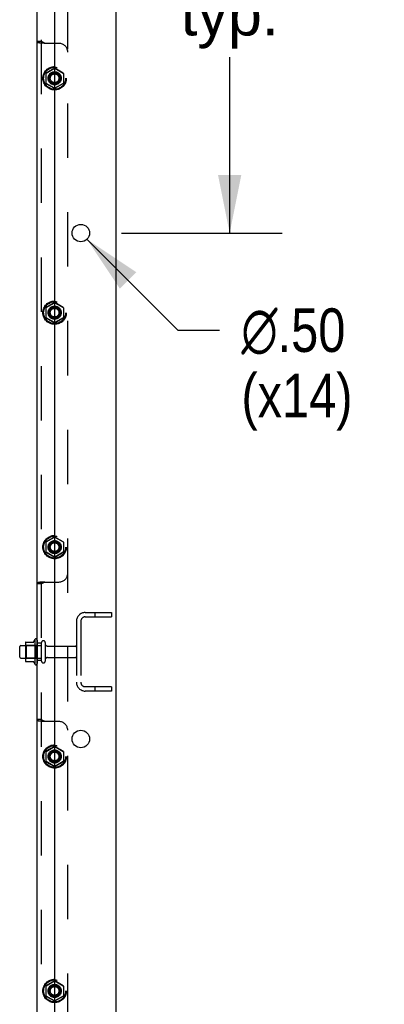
# Model space of a CAD drawing. Header units: inches. Extents: x 0 to 283, y 0 to 183.
# Tile 106 of 114: x 168 to 179, y 83 to 111. Entities that reach past the tile are written whole.
import ezdxf

# ---------------------------------------------------------------- set-up
doc = ezdxf.new("R2010")
doc.units = ezdxf.units.IN
doc.header["$LTSCALE"] = 15.583333
doc.header["$MEASUREMENT"] = 0
doc.linetypes.add('HIDDEN', pattern=[0.2, 0.1, -0.1])
doc.layers.get('0').update_dxf_attribs({"linetype": 'CONTINUOUS'})
for name, color, linetype in [('DEFAULT_2', 8, 'HIDDEN'), ('DIMENSIONS', 7, 'CONTINUOUS'), ('SUBPANEL', 7, 'CONTINUOUS')]:
    doc.layers.add(name, color=color, linetype=linetype)
doc.styles.get("Standard").update_dxf_attribs({"font": 'arial.ttf'})
doc.styles.add('TEXTSTYLE_1', font='gdt', dxfattribs={"width": 0.8})
doc.dimstyles.new('DIMSTYLE_1', dxfattribs={"dimtxt": 1.25, "dimasz": 1.666667, "dimexe": 0.09, "dimexo": 0.07, "dimgap": 0.0375, "dimtad": 0, "dimtih": 1, "dimtoh": 1, "dimzin": 4, "dimdsep": 46, "dimtxsty": 'Standard', "dimblk": '_FILLED', "dimblk1": '_FILLED', "dimblk2": '_FILLED', "dimcen": 0.09, "dimadec": 3, "dimazin": 1, "dimtfac": 1, "dimtdec": 3, "dimtofl": 0, "dimtmove": 0, "dimatfit": 3, "dimldrblk": '_FILLED', "dimfxl": 0, "dimtolj": 1, "dimtzin": 4, "dimarcsym": 0})
doc.dimstyles.new('DIMSTYLE_2', dxfattribs={"dimtxt": 1.25, "dimasz": 1.666667, "dimexe": 0.09, "dimexo": 0.07, "dimgap": 0.09, "dimtad": 0, "dimtih": 1, "dimtoh": 1, "dimzin": 4, "dimdsep": 46, "dimtxsty": 'Standard', "dimblk": '_FILLED', "dimblk1": '_FILLED', "dimblk2": '_FILLED', "dimcen": 0.09, "dimadec": 3, "dimazin": 1, "dimtfac": 1, "dimtdec": 3, "dimtofl": 0, "dimtmove": 0, "dimatfit": 1, "dimldrblk": '_FILLED', "dimfxl": 0, "dimtolj": 1, "dimtzin": 4, "dimarcsym": 0})

# ---------------------------------------------------------------- blocks, each defined once
blk = doc.blocks.new('_FILLED')
at = {"color": 0, "linetype": 'ByBlock'}
blk.add_solid([(0, 0), (-1, 0.2), (-1, -0.2)], dxfattribs=at)
blk = doc.blocks.new('*D15')
at = {"layer": 'DIMENSIONS', "color": 2, "linetype": 'Continuous'}
for p, q in [((171.172, 119.537), (175.77, 119.537)), ((174.27, 119.537), (174.27, 114.451)), ((174.27, 105.037), (174.27, 110.076)), ((171.172, 105.037), (175.77, 105.037))]:
    blk.add_line(p, q, dxfattribs=at)
at = {"layer": 'DIMENSIONS', "color": 2, "linetype": 'Continuous', "xscale": 1.6666666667, "yscale": 1.6666666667, "zscale": 1.6666666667}
for p, rotation in [((174.27, 119.537), 90), ((174.27, 105.037), 270)]:
    blk.add_blockref('_FILLED', p, dxfattribs=dict(at, rotation=rotation))
at = {"layer": 'DIMENSIONS', "color": 2, "linetype": 'Continuous', "insert": (174.27, 113.826), "char_height": 1.25, "width": 4.36803, "attachment_point": 2, "line_spacing_factor": 0.9}
blk.add_mtext('14.50\\Ptyp.', dxfattribs=at)
blk = doc.blocks.new('*D16')
at = {"layer": 'DIMENSIONS', "color": 2, "linetype": 'Continuous'}
for p, q in [((170.182, 104.86), (172.784, 102.255)), ((172.784, 102.255), (173.981, 102.255))]:
    blk.add_line(p, q, dxfattribs=at)
at = {"layer": 'DIMENSIONS', "color": 2, "linetype": 'Continuous', "xscale": 1.6666666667, "yscale": 1.6666666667, "zscale": 1.6666666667, "rotation": 134.9651025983}
blk.add_blockref('_FILLED', (170.182, 104.86), dxfattribs=at)
at = {"layer": 'DIMENSIONS', "color": 2, "linetype": 'Continuous', "insert": (174.606, 102.88), "char_height": 1.25, "width": 4.09232, "attachment_point": 1, "line_spacing_factor": 0.9, "style": 'TEXTSTYLE_1'}
blk.add_mtext('{\\fgdt;n}\\fArial;.50\\P(x14)', dxfattribs=at)

msp = doc.modelspace()

# ---------------------------------------------------------------- linework, layer by layer
at = {"color": 7, "linetype": 'Continuous'}
for p, q in [((171.006, 135.912), (171.006, 46.162)), ((169.256, 132.537), (169.256, 48.162)), ((168.256, 92.884), (168.256, 93.19)), ((168.286, 93.22), (168.42, 93.22)), ((168.42, 93.293), (168.42, 92.781)), ((168.43, 93.314), (168.658, 93.314)), ((168.686, 93.393), (168.686, 92.681)), ((168.286, 92.854), (168.42, 92.854)), ((168.43, 92.759), (168.658, 92.759))]:
    msp.add_line(p, q, dxfattribs=at)
for centre in [(170.006, 105.037), (170.006, 90.537)]:
    msp.add_circle(centre, 0.25, dxfattribs=at)
for centre, radius, start, end in [((168.717, 93.371), 0.0384, 0, 145.5503), ((168.286, 93.19), 0.03, 90, 180), ((168.43, 93.304), 0.01, 90, 174.8062), ((168.561, 93.293), 0.141, 174.7919, 180), ((168.639, 93.324), 0.01, 270, 336.0321), ((169.286, 93.037), 0.698, 149.3369, 156.0321), ((168.286, 92.884), 0.03, 180, 270), ((168.561, 92.781), 0.141, 180, 185.2081), ((168.43, 92.769), 0.01, 185.1938, 270), ((168.639, 92.749), 0.01, 23.9679, 90), ((169.286, 93.037), 0.698, 203.9679, 210.6631), ((168.717, 92.703), 0.0384, 214.4497, 360)]:
    msp.add_arc(centre, radius, start, end, dxfattribs=at)
at = {"layer": 'DEFAULT_2', "color": 8, "linetype": 'HIDDEN'}
for p, q in [((170.131, 94.162), (170.881, 94.162)), ((170.131, 94.037), (170.881, 94.037)), ((170.405, 94.162), (170.405, 94.037)), ((170.881, 94.162), (170.881, 94.037)), ((169.881, 93.912), (169.881, 92.162)), ((170.006, 93.912), (170.006, 92.162)), ((168.44, 93.22), (168.42, 93.24)), ((168.42, 93.22), (168.881, 93.22)), ((168.736, 93.22), (168.44, 93.22)), ((168.44, 93.22), (168.44, 92.853)), ((168.736, 93.22), (168.756, 93.24)), ((168.736, 92.853), (168.736, 93.22)), ((168.756, 93.371), (168.756, 92.703)), ((168.881, 92.772), (168.881, 93.301)), ((168.987, 93.301), (168.987, 92.772)), ((169.049, 93.203), (169.851, 93.203)), ((168.42, 92.854), (168.881, 92.854)), ((168.44, 92.853), (168.42, 92.833)), ((168.736, 92.853), (168.44, 92.853)), ((168.736, 92.853), (168.756, 92.833)), ((169.049, 92.871), (169.851, 92.871)), ((170.881, 92.037), (170.131, 92.037)), ((170.405, 92.037), (170.405, 91.912)), ((170.881, 92.037), (170.881, 91.912)), ((170.881, 91.912), (170.131, 91.912))]:
    msp.add_line(p, q, dxfattribs=at)
for centre, radius, start, end in [((170.131, 93.912), 0.25, 90, 180), ((170.131, 93.912), 0.125, 90, 180), ((168.934, 93.301), 0.053, 0, 180), ((169.049, 93.265), 0.0625, 180, 270), ((169.851, 93.173), 0.03, 0, 90), ((169.049, 92.808), 0.0625, 90, 180), ((169.851, 92.901), 0.03, 270, 360), ((168.934, 92.772), 0.053, 180, 360), ((170.131, 92.162), 0.25, 180, 270), ((170.131, 92.162), 0.125, 180, 270)]:
    msp.add_arc(centre, radius, start, end, dxfattribs=at)
at = {"layer": 'SUBPANEL', "color": 3, "linetype": 'Continuous'}
msp.add_line((168.756, 56.053), (168.756, 130.021), dxfattribs=at)
at = {"layer": 'SUBPANEL', "color": 8, "linetype": 'HIDDEN'}
for p, q in [((168.881, 56.033), (168.881, 130.041)), ((169.631, 60.443), (169.631, 125.631)), ((168.881, 110.532), (168.756, 110.532)), ((169.381, 110.474), (168.965, 110.474)), ((169.003, 109.614), (169.003, 109.334)), ((169.006, 109.613), (169.006, 109.336)), ((169.251, 109.763), (169.008, 109.623)), ((169.011, 109.622), (169.251, 109.76)), ((169.503, 109.623), (169.261, 109.763)), ((169.261, 109.76), (169.501, 109.622)), ((169.506, 109.613), (169.506, 109.336)), ((169.508, 109.614), (169.508, 109.334)), ((169.008, 109.326), (169.251, 109.186)), ((169.251, 109.189), (169.011, 109.327)), ((169.501, 109.327), (169.261, 109.189)), ((169.261, 109.186), (169.503, 109.326)), ((169.251, 103.044), (169.008, 102.904)), ((169.011, 102.903), (169.251, 103.041)), ((169.503, 102.904), (169.261, 103.044)), ((169.261, 103.041), (169.501, 102.903)), ((169.003, 102.896), (169.003, 102.616)), ((169.006, 102.894), (169.006, 102.617)), ((169.506, 102.894), (169.506, 102.617)), ((169.508, 102.896), (169.508, 102.616)), ((169.008, 102.607), (169.251, 102.467)), ((169.251, 102.47), (169.011, 102.608)), ((169.501, 102.608), (169.261, 102.47)), ((169.261, 102.467), (169.503, 102.607)), ((169.251, 96.326), (169.008, 96.186)), ((169.011, 96.184), (169.251, 96.323)), ((169.503, 96.186), (169.261, 96.326)), ((169.261, 96.323), (169.501, 96.184)), ((169.003, 96.177), (169.003, 95.897)), ((169.006, 96.175), (169.006, 95.898)), ((169.506, 96.175), (169.506, 95.898)), ((169.508, 96.177), (169.508, 95.897)), ((169.008, 95.888), (169.251, 95.748)), ((169.251, 95.751), (169.011, 95.89)), ((169.501, 95.89), (169.261, 95.751)), ((169.261, 95.748), (169.503, 95.888)), ((168.881, 94.98), (168.756, 94.98)), ((168.892, 95.03), (168.863, 95.029)), ((168.965, 95.037), (169.381, 95.037)), ((168.881, 93.287), (168.756, 93.287)), ((168.881, 92.787), (168.756, 92.787)), ((168.881, 91.094), (168.756, 91.094)), ((169.381, 91.037), (168.965, 91.037)), ((169.251, 90.326), (169.008, 90.186)), ((169.011, 90.184), (169.251, 90.323)), ((169.503, 90.186), (169.261, 90.326)), ((169.261, 90.323), (169.501, 90.184)), ((169.003, 90.177), (169.003, 89.897)), ((169.006, 90.175), (169.006, 89.898)), ((169.506, 90.175), (169.506, 89.898)), ((169.508, 90.177), (169.508, 89.897)), ((169.008, 89.888), (169.251, 89.748)), ((169.251, 89.751), (169.011, 89.89)), ((169.501, 89.89), (169.261, 89.751)), ((169.261, 89.748), (169.503, 89.888)), ((169.251, 83.607), (169.008, 83.467)), ((169.011, 83.465), (169.251, 83.604)), ((169.503, 83.467), (169.261, 83.607)), ((169.261, 83.604), (169.501, 83.465)), ((169.003, 83.458), (169.003, 83.178)), ((169.006, 83.457), (169.006, 83.18)), ((169.506, 83.457), (169.506, 83.18)), ((169.508, 83.458), (169.508, 83.178)), ((169.008, 83.17), (169.251, 83.03)), ((169.251, 83.032), (169.011, 83.171)), ((169.501, 83.171), (169.261, 83.032)), ((169.261, 83.03), (169.503, 83.17))]:
    msp.add_line(p, q, dxfattribs=at)
for points in [[(168.765, 110.505), (168.763, 110.507), (168.757, 110.518), (168.756, 110.532)], [(168.893, 110.482), (168.863, 110.482), (168.845, 110.483), (168.829, 110.484), (168.813, 110.485), (168.798, 110.488), (168.784, 110.492), (168.772, 110.499), (168.765, 110.505)], [(168.887, 110.482), (168.872, 110.482), (168.858, 110.483), (168.844, 110.484), (168.83, 110.485), (168.817, 110.486), (168.804, 110.488), (168.792, 110.491), (168.781, 110.495), (168.774, 110.498), (168.768, 110.502), (168.765, 110.505), (168.765, 110.505)], [(168.98, 110.474), (168.967, 110.482), (168.954, 110.489), (168.941, 110.495), (168.928, 110.5), (168.916, 110.505), (168.905, 110.509), (168.896, 110.514), (168.888, 110.519), (168.883, 110.524), (168.881, 110.532)], [(168.965, 110.474), (168.946, 110.478), (168.924, 110.48), (168.903, 110.481), (168.893, 110.482)], [(168.765, 95.006), (168.763, 95.004), (168.757, 94.993), (168.756, 94.98)], [(168.765, 95.006), (168.769, 95.01), (168.774, 95.014), (168.783, 95.018), (168.794, 95.021), (168.805, 95.023), (168.818, 95.025), (168.83, 95.027), (168.843, 95.028), (168.856, 95.029), (168.871, 95.029), (168.885, 95.03), (168.903, 95.03)], [(168.863, 95.029), (168.845, 95.029), (168.829, 95.028), (168.813, 95.026), (168.798, 95.023), (168.784, 95.019), (168.772, 95.013), (168.765, 95.006)], [(168.98, 95.037), (168.967, 95.029), (168.954, 95.022), (168.941, 95.016), (168.928, 95.011), (168.916, 95.006), (168.905, 95.002), (168.896, 94.998), (168.888, 94.993), (168.883, 94.987), (168.881, 94.98)], [(168.965, 95.037), (168.946, 95.033), (168.924, 95.031), (168.903, 95.03)], [(168.765, 91.068), (168.763, 91.07), (168.757, 91.081), (168.756, 91.094)], [(168.893, 91.044), (168.863, 91.045), (168.845, 91.045), (168.829, 91.046), (168.813, 91.048), (168.798, 91.051), (168.784, 91.055), (168.772, 91.061), (168.765, 91.068)], [(168.887, 91.044), (168.872, 91.045), (168.858, 91.045), (168.844, 91.046), (168.83, 91.047), (168.817, 91.049), (168.804, 91.051), (168.792, 91.054), (168.781, 91.057), (168.774, 91.061), (168.768, 91.064), (168.765, 91.067), (168.765, 91.068)], [(168.98, 91.037), (168.967, 91.045), (168.954, 91.052), (168.941, 91.058), (168.928, 91.063), (168.916, 91.067), (168.905, 91.072), (168.896, 91.076), (168.888, 91.081), (168.883, 91.087), (168.881, 91.094)], [(168.965, 91.037), (168.946, 91.041), (168.924, 91.043), (168.903, 91.044), (168.893, 91.044)]]:
    msp.add_lwpolyline(points, dxfattribs=at)
for centre, radius in [((169.256, 109.474), 0.335), ((169.256, 109.474), 0.332), ((169.256, 109.474), 0.318), ((169.256, 109.474), 0.315), ((169.256, 109.474), 0.188), ((169.256, 109.474), 0.176), ((169.256, 109.474), 0.156), ((169.256, 109.474), 0.155), ((169.256, 109.474), 0.125), ((169.256, 102.756), 0.335), ((169.256, 102.756), 0.332), ((169.256, 102.756), 0.318), ((169.256, 102.756), 0.315), ((169.256, 102.756), 0.188), ((169.256, 102.756), 0.176), ((169.256, 102.756), 0.156), ((169.256, 102.756), 0.155), ((169.256, 102.756), 0.125), ((169.256, 96.037), 0.335), ((169.256, 96.037), 0.332), ((169.256, 96.037), 0.318), ((169.256, 96.037), 0.315), ((169.256, 96.037), 0.188), ((169.256, 96.037), 0.176), ((169.256, 96.037), 0.156), ((169.256, 96.037), 0.155), ((169.256, 96.037), 0.125), ((169.256, 90.037), 0.335), ((169.256, 90.037), 0.332), ((169.256, 90.037), 0.318), ((169.256, 90.037), 0.315), ((169.256, 90.037), 0.188), ((169.256, 90.037), 0.176), ((169.256, 90.037), 0.156), ((169.256, 90.037), 0.155), ((169.256, 90.037), 0.125), ((169.256, 83.318), 0.335), ((169.256, 83.318), 0.332), ((169.256, 83.318), 0.318), ((169.256, 83.318), 0.315), ((169.256, 83.318), 0.188), ((169.256, 83.318), 0.176), ((169.256, 83.318), 0.156), ((169.256, 83.318), 0.155), ((169.256, 83.318), 0.125)]:
    msp.add_circle(centre, radius, dxfattribs=at)
for centre, radius, start, end in [((169.381, 110.224), 0.25, 0, 90), ((169.013, 109.614), 0.01, 120.01, 179.9912), ((169.016, 109.613), 0.01, 120.0026, 179.9916), ((169.256, 109.754), 0.01, 60.0108, 119.9908), ((169.256, 109.752), 0.01, 60.0049, 119.9905), ((169.496, 109.613), 0.01, 0.0042, 59.9927), ((169.498, 109.614), 0.01, 0.0104, 59.9917), ((169.013, 109.334), 0.01, 180.0104, 239.9917), ((169.016, 109.336), 0.01, 180.0042, 239.9927), ((169.496, 109.336), 0.01, 300.0026, 359.9916), ((169.498, 109.334), 0.01, 300.01, 359.9912), ((169.256, 109.197), 0.01, 240.0049, 299.9905), ((169.256, 109.194), 0.01, 240.0108, 299.9908), ((169.256, 103.036), 0.01, 60.0108, 119.9908), ((169.256, 103.033), 0.01, 60.0049, 119.9905), ((169.013, 102.896), 0.01, 120.01, 179.9912), ((169.016, 102.894), 0.01, 120.0026, 179.9916), ((169.496, 102.894), 0.01, 0.0042, 59.9927), ((169.498, 102.896), 0.01, 0.0104, 59.9917), ((169.013, 102.616), 0.01, 180.0104, 239.9917), ((169.016, 102.617), 0.01, 180.0042, 239.9927), ((169.256, 102.479), 0.01, 240.0049, 299.9905), ((169.256, 102.476), 0.01, 240.0108, 299.9908), ((169.496, 102.617), 0.01, 300.0026, 359.9916), ((169.498, 102.616), 0.01, 300.01, 359.9912), ((169.256, 96.317), 0.01, 60.0108, 119.9908), ((169.256, 96.314), 0.01, 60.0049, 119.9905), ((169.013, 96.177), 0.01, 120.01, 179.9912), ((169.016, 96.175), 0.01, 120.0026, 179.9916), ((169.496, 96.175), 0.01, 0.0042, 59.9927), ((169.498, 96.177), 0.01, 0.0104, 59.9917), ((169.013, 95.897), 0.01, 180.0104, 239.9917), ((169.016, 95.898), 0.01, 180.0042, 239.9927), ((169.256, 95.76), 0.01, 240.0049, 299.9905), ((169.256, 95.757), 0.01, 240.0108, 299.9908), ((169.496, 95.898), 0.01, 300.0026, 359.9916), ((169.498, 95.897), 0.01, 300.01, 359.9912), ((169.381, 95.287), 0.25, 270, 360), ((169.381, 90.787), 0.25, 0, 90), ((169.256, 90.317), 0.01, 60.0108, 119.9908), ((169.256, 90.314), 0.01, 60.0049, 119.9905), ((169.013, 90.177), 0.01, 120.01, 179.9912), ((169.016, 90.175), 0.01, 120.0026, 179.9916), ((169.496, 90.175), 0.01, 0.0042, 59.9927), ((169.498, 90.177), 0.01, 0.0104, 59.9917), ((169.013, 89.897), 0.01, 180.0104, 239.9917), ((169.016, 89.898), 0.01, 180.0042, 239.9927), ((169.256, 89.76), 0.01, 240.0049, 299.9905), ((169.256, 89.757), 0.01, 240.0108, 299.9908), ((169.496, 89.898), 0.01, 300.0026, 359.9916), ((169.498, 89.897), 0.01, 300.01, 359.9912), ((169.256, 83.598), 0.01, 60.0108, 119.9908), ((169.256, 83.595), 0.01, 60.0049, 119.9905), ((169.013, 83.458), 0.01, 120.01, 179.9912), ((169.016, 83.457), 0.01, 120.0026, 179.9916), ((169.496, 83.457), 0.01, 0.0042, 59.9927), ((169.498, 83.458), 0.01, 0.0104, 59.9917), ((169.013, 83.178), 0.01, 180.0104, 239.9917), ((169.016, 83.18), 0.01, 180.0042, 239.9927), ((169.256, 83.041), 0.01, 240.0049, 299.9905), ((169.256, 83.038), 0.01, 240.0108, 299.9908), ((169.496, 83.18), 0.01, 300.0026, 359.9916), ((169.498, 83.178), 0.01, 300.01, 359.9912)]:
    msp.add_arc(centre, radius, start, end, dxfattribs=at)

# ---------------------------------------------------------------- dimensions: what is measured, and where the dimension line sits
at = {"layer": 'DIMENSIONS', "color": 2, "linetype": 'Continuous'}
dim = msp.add_linear_dim(base=(174.27, 105.037), p1=(171.102, 119.537), p2=(171.102, 105.037), angle=270, text='<>\\Ptyp.', dimstyle='DIMSTYLE_1', dxfattribs=at)
dim.commit()
dim.dimension.update_dxf_attribs({"geometry": '*D15', "text_midpoint": (174.27, 112.263), "dimtype": 160})
dim = msp.add_diameter_dim_2p(p1=(170.182, 104.86), p2=(169.829, 105.214), text='%%c<>\\P(x14)', dimstyle='DIMSTYLE_2', override={"dimpost": '<>'}, dxfattribs=at)
dim.commit()
dim.dimension.update_dxf_attribs({"geometry": '*D16', "text_midpoint": (176.652, 101.318), "dimtype": 163})

doc.saveas('drawing.dxf')
